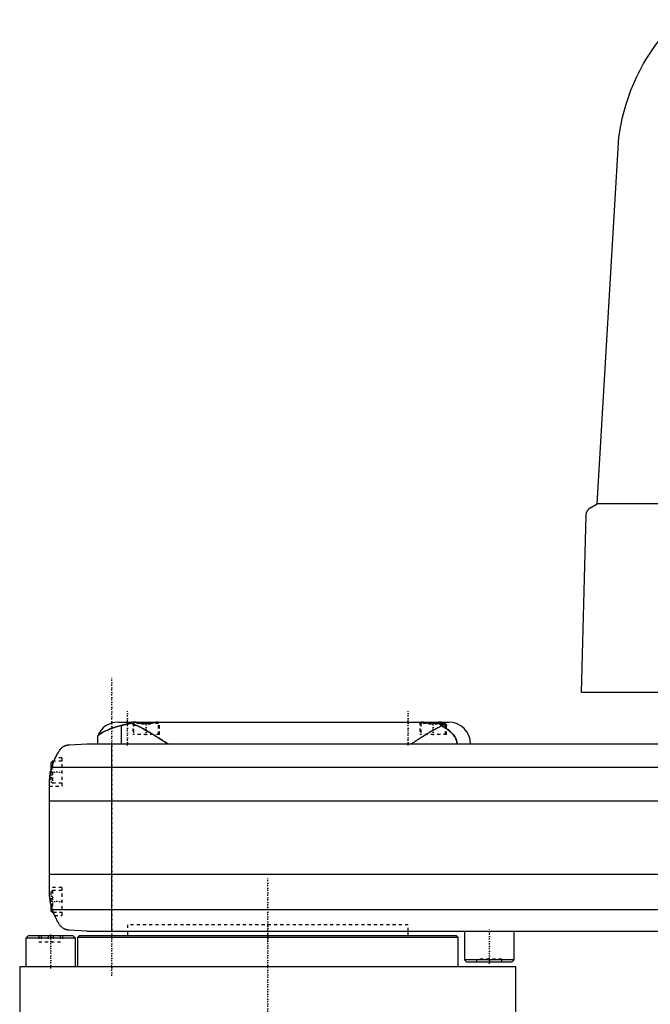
# Model space of a CAD drawing. Extents: x -174 to 502, y -319 to 558.
# Tile 3 of 9: x -80 to 123, y -24 to 292. Entities that reach past the tile are written whole.
import ezdxf

# ---------------------------------------------------------------- set-up
doc = ezdxf.new("R2010")
doc.units = 0
doc.linetypes.add('CENTER', pattern=[1.5, 0.45, -0.5, 0.05, -0.5])
doc.linetypes.add('DASHED', pattern=[2, 1, -1])
for name, color, linetype in [('AM_0', 7, 'CONTINUOUS'), ('AM_3', 7, 'DASHED'), ('AM_7', 7, 'CENTER')]:
    doc.layers.add(name, color=color, linetype=linetype)

msp = doc.modelspace()

# ---------------------------------------------------------------- linework, layer by layer
at = {"layer": 'AM_0', "color": 7, "linetype": 'CONTINUOUS'}
for p, q in [((105.5, 137.05), (112.5, 254.62)), ((103.5, 135.85), (105.5, 137.05)), ((497, 137.05), (105.5, 137.05)), ((100.5, 76.5), (102, 133.35)), ((502, 76.5), (100.5, 76.5)), ((-48, 67), (58, 67)), ((-42.6, 67), (-42.61, 66.99)), ((-35.39, 66.99), (-35.4, 67)), ((49.4, 67), (49.39, 66.99)), ((57, 66.6), (54.71, 66.6)), ((57, 66.6), (56.6, 67)), ((57, 65.89), (57, 66.6)), ((-46.98, 65.9), (-46.98, 60)), ((-54.53, 62.51), (-54.53, 60)), ((-63.58, 59.75), (-58, 60)), ((-58, 60), (248, 60)), ((-50, 0), (-50, 60)), ((-69, 54.5), (-69.5, 54)), ((-69.5, 54), (-69.5, 51.41)), ((-68.53, 54.5), (-69, 54.5)), ((-69, 54.5), (-69, 53.21)), ((259.24, 52.43), (-69.24, 52.43)), ((-70, 13.03), (-70, 46.97)), ((260, 41.62), (-70, 41.62)), ((260, 18.16), (-70, 18.16)), ((-69.5, 8.59), (-69.5, 6.5)), ((-69.5, 6.5), (-69, 6)), ((259.01, 6.81), (-69.01, 6.81)), ((-69, 6.79), (-69, 6)), ((-69, 6), (-68.72, 6)), ((-58, 0), (-63.58, 0.25)), ((-58, 0), (251.5, 0)), ((-45, 0), (-45, -1.58)), ((45, -1.58), (45, 0)), ((63, 0), (63, -9.2)), ((79, -9.2), (79, 0)), ((-76.77, -1.5), (-77.57, -2.3)), ((-77.57, -2.3), (-77.57, -11.5)), ((-61.57, -2.3), (-77.57, -2.3)), ((-62.37, -1.5), (-76.77, -1.5)), ((-61.57, -2.3), (-62.37, -1.5)), ((-61.57, -11.5), (-61.57, -2.3)), ((-60.5, -1.58), (-61, -2.08)), ((-61, -2.08), (-61, -11.5)), ((61, -2.08), (-61, -2.08)), ((60.5, -1.58), (-60.5, -1.58)), ((61, -2.08), (60.5, -1.58)), ((61, -11.5), (61, -2.08)), ((63, -9.2), (63.8, -10)), ((79, -9.2), (63, -9.2)), ((78.2, -10), (79, -9.2)), ((-79.5, -11.5), (-79.5, -28.2)), ((79.5, -11.5), (-79.5, -11.5)), ((78.2, -10), (63.8, -10)), ((79.5, -28.2), (79.5, -11.5))]:
    msp.add_line(p, q, dxfattribs=at)
for points in [[(112.5, 254.62, 0), (112.67, 255.85, 0), (113.09, 258.26, 0), (113.59, 260.63, 0), (113.87, 261.8, 0), (114.17, 262.96, 0), (114.83, 265.25, 0), (115.57, 267.5, 0), (116.39, 269.72, 0), (117.29, 271.89, 0), (118.26, 274.04, 0), (118.78, 275.1, 0), (119.31, 276.14, 0), (120.44, 278.21, 0), (121.64, 280.24, 0), (122.92, 282.23, 0), (124.27, 284.17, 0), (125.7, 286.07, 0), (126.44, 287, 0), (127.2, 287.91, 0), (128.77, 289.71, 0), (130.4, 291.45, 0), (131.25, 292.3, 0)], [(102, 133.35, 0), (102, 133.35, 0), (102, 133.36, 0), (102, 133.37, 0), (102, 133.38, 0), (102, 133.38, 0), (102, 133.39, 0), (102, 133.4, 0), (102, 133.41, 0), (102, 133.42, 0), (102, 133.43, 0), (102, 133.43, 0), (102, 133.44, 0), (102, 133.45, 0), (102.01, 133.46, 0), (102.01, 133.47, 0), (102.01, 133.47, 0), (102.01, 133.48, 0), (102.01, 133.49, 0), (102.01, 133.49, 0), (102.01, 133.5, 0), (102.01, 133.51, 0), (102.01, 133.52, 0), (102.01, 133.54, 0), (102.02, 133.59, 0), (102.02, 133.65, 0), (102.03, 133.7, 0), (102.04, 133.74, 0), (102.05, 133.79, 0), (102.05, 133.81, 0), (102.06, 133.84, 0), (102.06, 133.88, 0), (102.07, 133.92, 0), (102.08, 133.96, 0), (102.09, 134, 0), (102.1, 134.03, 0), (102.11, 134.05, 0), (102.11, 134.07, 0), (102.12, 134.11, 0), (102.13, 134.14, 0), (102.14, 134.16, 0), (102.14, 134.17, 0), (102.16, 134.21, 0), (102.17, 134.24, 0), (102.17, 134.26, 0), (102.18, 134.27, 0), (102.19, 134.31, 0), (102.2, 134.34, 0), (102.25, 134.44, 0), (102.32, 134.61, 0), (102.4, 134.76, 0), (102.48, 134.89, 0), (102.57, 135.01, 0), (102.61, 135.06, 0), (102.65, 135.12, 0), (102.74, 135.22, 0), (102.83, 135.32, 0), (102.93, 135.42, 0), (103.02, 135.51, 0), (103.12, 135.59, 0), (103.18, 135.63, 0), (103.23, 135.67, 0), (103.33, 135.75, 0), (103.44, 135.82, 0), (103.5, 135.85, 0)], [(-43.84, 66.65, 0), (-43.95, 66.63, 0), (-44.15, 66.59, 0), (-44.35, 66.54, 0), (-44.45, 66.52, 0), (-44.55, 66.5, 0), (-44.74, 66.46, 0), (-44.93, 66.41, 0), (-45.12, 66.37, 0), (-45.3, 66.32, 0), (-45.48, 66.28, 0), (-45.57, 66.26, 0), (-45.65, 66.24, 0), (-45.82, 66.19, 0), (-45.99, 66.15, 0), (-46.15, 66.11, 0), (-46.31, 66.07, 0), (-46.47, 66.03, 0), (-46.54, 66.01, 0), (-46.62, 65.99, 0), (-46.76, 65.96, 0), (-46.91, 65.92, 0), (-46.98, 65.9, 0)], [(-42.58, 66.99, 0), (-42.62, 66.99, 0), (-42.69, 66.98, 0), (-42.76, 66.97, 0), (-42.8, 66.97, 0), (-42.83, 66.96, 0), (-42.9, 66.95, 0), (-42.97, 66.94, 0), (-43.04, 66.92, 0), (-43.11, 66.91, 0), (-43.19, 66.89, 0), (-43.22, 66.88, 0), (-43.26, 66.87, 0), (-43.33, 66.85, 0), (-43.39, 66.83, 0), (-43.46, 66.8, 0), (-43.53, 66.78, 0), (-43.6, 66.75, 0), (-43.64, 66.74, 0), (-43.67, 66.72, 0), (-43.74, 66.69, 0), (-43.81, 66.66, 0), (-43.84, 66.65, 0)], [(-32, 60, 0), (-32.33, 60.21, 0), (-33, 60.64, 0), (-33.69, 61.08, 0), (-34.03, 61.3, 0), (-34.38, 61.52, 0), (-35.07, 61.96, 0), (-35.77, 62.4, 0), (-36.46, 62.83, 0), (-37.16, 63.25, 0), (-37.85, 63.67, 0), (-38.19, 63.87, 0), (-38.53, 64.07, 0), (-39.21, 64.46, 0), (-39.87, 64.83, 0), (-40.52, 65.18, 0), (-41.16, 65.51, 0), (-41.78, 65.81, 0), (-42.08, 65.95, 0), (-42.38, 66.08, 0), (-42.96, 66.33, 0), (-43.55, 66.55, 0), (-43.84, 66.65, 0)], [(-42.58, 66.99, 0), (-42.62, 66.99, 0), (-42.7, 66.99, 0), (-42.77, 66.99, 0), (-42.8, 66.99, 0), (-42.83, 66.98, 0), (-42.89, 66.98, 0), (-42.95, 66.98, 0), (-43, 66.98, 0), (-43.05, 66.98, 0), (-43.1, 66.98, 0), (-43.12, 66.98, 0), (-43.14, 66.98, 0), (-43.17, 66.98, 0), (-43.2, 66.98, 0), (-43.23, 66.99, 0), (-43.25, 66.99, 0), (-43.27, 66.99, 0), (-43.28, 66.99, 0), (-43.29, 66.99, 0), (-43.29, 66.99, 0), (-43.3, 66.99, 0), (-43.3, 67, 0)], [(-43.3, 67, 0), (-43.3, 67, 0), (-43.29, 67, 0), (-43.26, 67, 0), (-43.25, 67, 0)], [(-35.19, 67, 0), (-35.21, 67, 0), (-35.25, 67, 0), (-35.3, 67, 0), (-35.32, 67, 0), (-35.34, 67, 0), (-35.38, 66.99, 0), (-35.43, 66.99, 0), (-35.48, 66.98, 0), (-35.52, 66.98, 0), (-35.57, 66.97, 0), (-35.6, 66.97, 0), (-35.62, 66.97, 0), (-35.67, 66.96, 0), (-35.73, 66.96, 0), (-35.78, 66.95, 0), (-35.83, 66.94, 0), (-35.89, 66.93, 0), (-35.92, 66.93, 0), (-35.94, 66.92, 0), (-36, 66.92, 0), (-36.06, 66.91, 0), (-36.09, 66.9, 0), (-36.12, 66.9, 0), (-36.18, 66.89, 0), (-36.24, 66.88, 0), (-36.27, 66.87, 0), (-36.3, 66.87, 0), (-36.37, 66.86, 0), (-36.43, 66.85, 0), (-36.5, 66.84, 0), (-36.57, 66.83, 0), (-36.64, 66.82, 0), (-36.67, 66.81, 0), (-36.71, 66.81, 0), (-36.78, 66.8, 0), (-36.85, 66.78, 0), (-36.92, 66.77, 0), (-37, 66.76, 0), (-37.07, 66.75, 0), (-37.11, 66.75, 0), (-37.15, 66.74, 0), (-37.22, 66.73, 0), (-37.3, 66.72, 0), (-37.38, 66.71, 0), (-37.46, 66.7, 0), (-37.53, 66.7, 0), (-37.57, 66.69, 0), (-37.61, 66.69, 0), (-37.69, 66.68, 0), (-37.77, 66.67, 0), (-37.85, 66.66, 0), (-37.93, 66.66, 0), (-38.02, 66.65, 0), (-38.06, 66.65, 0), (-38.1, 66.64, 0), (-38.18, 66.64, 0), (-38.26, 66.63, 0), (-38.34, 66.63, 0), (-38.42, 66.62, 0), (-38.51, 66.62, 0), (-38.55, 66.62, 0), (-38.59, 66.62, 0), (-38.67, 66.62, 0), (-38.75, 66.61, 0), (-38.79, 66.61, 0), (-38.83, 66.61, 0), (-38.91, 66.61, 0), (-38.99, 66.61, 0), (-39.03, 66.61, 0), (-39.07, 66.61, 0), (-39.15, 66.61, 0), (-39.23, 66.61, 0), (-39.31, 66.62, 0), (-39.39, 66.62, 0), (-39.48, 66.62, 0), (-39.52, 66.62, 0), (-39.56, 66.62, 0), (-39.64, 66.63, 0), (-39.72, 66.63, 0), (-39.8, 66.64, 0), (-39.88, 66.64, 0), (-39.97, 66.65, 0), (-40.01, 66.65, 0), (-40.05, 66.65, 0), (-40.13, 66.66, 0), (-40.21, 66.67, 0), (-40.29, 66.68, 0), (-40.37, 66.68, 0), (-40.45, 66.69, 0), (-40.49, 66.7, 0), (-40.53, 66.7, 0), (-40.61, 66.71, 0), (-40.68, 66.72, 0), (-40.76, 66.73, 0), (-40.84, 66.74, 0), (-40.91, 66.75, 0), (-40.95, 66.76, 0), (-40.99, 66.76, 0), (-41.06, 66.77, 0), (-41.13, 66.78, 0), (-41.21, 66.79, 0), (-41.28, 66.8, 0), (-41.35, 66.81, 0), (-41.38, 66.82, 0), (-41.42, 66.82, 0), (-41.48, 66.84, 0), (-41.55, 66.85, 0), (-41.58, 66.85, 0), (-41.62, 66.86, 0), (-41.68, 66.87, 0), (-41.75, 66.88, 0), (-41.78, 66.88, 0), (-41.81, 66.89, 0), (-41.87, 66.9, 0), (-41.93, 66.91, 0), (-41.99, 66.91, 0), (-42.04, 66.92, 0), (-42.1, 66.93, 0), (-42.13, 66.93, 0), (-42.15, 66.94, 0), (-42.21, 66.95, 0), (-42.26, 66.95, 0), (-42.31, 66.96, 0), (-42.37, 66.97, 0), (-42.42, 66.97, 0), (-42.44, 66.98, 0), (-42.46, 66.98, 0), (-42.51, 66.98, 0), (-42.56, 66.99, 0), (-42.58, 66.99, 0)], [(54.39, 66.69, 0), (54.36, 66.68, 0), (54.31, 66.68, 0), (54.26, 66.67, 0), (54.23, 66.67, 0), (54.2, 66.67, 0), (54.15, 66.66, 0), (54.09, 66.66, 0), (54.03, 66.65, 0), (53.98, 66.65, 0), (53.92, 66.65, 0), (53.9, 66.64, 0), (53.87, 66.64, 0), (53.81, 66.64, 0), (53.76, 66.63, 0), (53.7, 66.63, 0), (53.64, 66.63, 0), (53.59, 66.63, 0), (53.56, 66.62, 0), (53.53, 66.62, 0), (53.48, 66.62, 0), (53.42, 66.62, 0), (53.39, 66.62, 0), (53.37, 66.62, 0), (53.31, 66.62, 0), (53.25, 66.61, 0), (53.23, 66.61, 0), (53.2, 66.61, 0), (53.14, 66.61, 0), (53.09, 66.61, 0), (53.03, 66.61, 0), (52.98, 66.61, 0), (52.93, 66.61, 0), (52.9, 66.61, 0), (52.87, 66.61, 0), (52.82, 66.61, 0), (52.76, 66.61, 0), (52.7, 66.61, 0), (52.65, 66.62, 0), (52.59, 66.62, 0), (52.57, 66.62, 0), (52.54, 66.62, 0), (52.48, 66.62, 0), (52.43, 66.62, 0), (52.37, 66.63, 0), (52.31, 66.63, 0), (52.26, 66.63, 0), (52.23, 66.64, 0), (52.2, 66.64, 0), (52.15, 66.64, 0), (52.09, 66.64, 0), (52.04, 66.65, 0), (51.98, 66.65, 0), (51.92, 66.66, 0), (51.9, 66.66, 0), (51.87, 66.66, 0), (51.81, 66.67, 0), (51.76, 66.67, 0), (51.7, 66.68, 0), (51.65, 66.68, 0), (51.6, 66.69, 0), (51.57, 66.69, 0), (51.54, 66.69, 0), (51.49, 66.7, 0), (51.43, 66.71, 0), (51.41, 66.71, 0), (51.38, 66.71, 0), (51.33, 66.72, 0), (51.28, 66.73, 0), (51.25, 66.73, 0), (51.22, 66.73, 0), (51.17, 66.74, 0), (51.12, 66.75, 0), (51.07, 66.75, 0), (51.02, 66.76, 0), (50.97, 66.77, 0), (50.94, 66.77, 0), (50.92, 66.77, 0), (50.87, 66.78, 0), (50.82, 66.79, 0), (50.77, 66.8, 0), (50.72, 66.8, 0), (50.67, 66.81, 0), (50.65, 66.81, 0), (50.62, 66.82, 0), (50.58, 66.83, 0), (50.53, 66.83, 0), (50.48, 66.84, 0), (50.44, 66.85, 0), (50.39, 66.85, 0), (50.37, 66.86, 0), (50.35, 66.86, 0), (50.31, 66.87, 0), (50.26, 66.88, 0), (50.22, 66.88, 0), (50.18, 66.89, 0), (50.14, 66.9, 0), (50.12, 66.9, 0), (50.09, 66.9, 0), (50.05, 66.91, 0), (50.01, 66.91, 0), (49.98, 66.92, 0), (49.94, 66.93, 0), (49.9, 66.93, 0), (49.88, 66.93, 0), (49.86, 66.94, 0), (49.82, 66.94, 0), (49.79, 66.95, 0), (49.77, 66.95, 0), (49.75, 66.95, 0), (49.72, 66.96, 0), (49.68, 66.96, 0), (49.66, 66.96, 0), (49.64, 66.97, 0), (49.61, 66.97, 0), (49.58, 66.97, 0), (49.54, 66.98, 0), (49.51, 66.98, 0), (49.48, 66.98, 0), (49.46, 66.99, 0), (49.44, 66.99, 0), (49.41, 66.99, 0), (49.38, 66.99, 0), (49.35, 66.99, 0), (49.32, 67, 0), (49.29, 67, 0), (49.28, 67, 0), (49.26, 67, 0), (49.23, 67, 0), (49.21, 67, 0), (49.19, 67, 0)], [(55.72, 65.78, 0), (55.69, 65.82, 0), (55.62, 65.88, 0), (55.55, 65.94, 0), (55.51, 65.98, 0), (55.48, 66.01, 0), (55.41, 66.07, 0), (55.33, 66.12, 0), (55.26, 66.18, 0), (55.19, 66.23, 0), (55.11, 66.28, 0), (55.08, 66.31, 0), (55.04, 66.33, 0), (54.96, 66.38, 0), (54.89, 66.43, 0), (54.81, 66.47, 0), (54.74, 66.52, 0), (54.66, 66.56, 0), (54.62, 66.58, 0), (54.59, 66.6, 0), (54.51, 66.63, 0), (54.43, 66.67, 0), (54.39, 66.69, 0)], [(57.3, 66, 0), (57.3, 65.99, 0), (57.3, 65.99, 0), (57.3, 65.98, 0), (57.3, 65.97, 0), (57.3, 65.97, 0), (57.29, 65.96, 0), (57.29, 65.96, 0), (57.29, 65.95, 0), (57.28, 65.94, 0), (57.28, 65.94, 0), (57.28, 65.93, 0), (57.27, 65.93, 0), (57.27, 65.93, 0), (57.26, 65.92, 0), (57.25, 65.92, 0), (57.25, 65.91, 0), (57.24, 65.91, 0), (57.23, 65.91, 0), (57.23, 65.9, 0), (57.22, 65.9, 0), (57.21, 65.9, 0), (57.21, 65.9, 0), (57.2, 65.89, 0), (57.19, 65.89, 0), (57.18, 65.89, 0), (57.17, 65.89, 0), (57.17, 65.89, 0), (57.15, 65.89, 0), (57.14, 65.89, 0), (57.13, 65.89, 0), (57.11, 65.89, 0), (57.1, 65.89, 0), (57.09, 65.89, 0), (57.08, 65.89, 0), (57.07, 65.89, 0), (57.05, 65.89, 0), (57.03, 65.89, 0), (57.02, 65.89, 0), (57, 65.89, 0), (56.99, 65.9, 0), (56.98, 65.9, 0), (56.96, 65.9, 0), (56.94, 65.9, 0), (56.92, 65.91, 0), (56.9, 65.91, 0), (56.88, 65.92, 0), (56.87, 65.92, 0), (56.85, 65.92, 0), (56.83, 65.93, 0), (56.81, 65.93, 0), (56.79, 65.94, 0), (56.76, 65.94, 0), (56.74, 65.95, 0), (56.72, 65.95, 0), (56.71, 65.96, 0), (56.69, 65.96, 0), (56.66, 65.97, 0), (56.63, 65.98, 0), (56.61, 65.99, 0), (56.58, 65.99, 0), (56.57, 66, 0), (56.55, 66, 0), (56.52, 66.01, 0), (56.5, 66.02, 0), (56.48, 66.02, 0), (56.47, 66.03, 0), (56.44, 66.04, 0), (56.41, 66.05, 0), (56.39, 66.05, 0), (56.38, 66.06, 0), (56.35, 66.07, 0), (56.32, 66.08, 0), (56.28, 66.09, 0), (56.25, 66.1, 0), (56.22, 66.11, 0), (56.2, 66.11, 0), (56.19, 66.12, 0), (56.15, 66.13, 0), (56.12, 66.14, 0), (56, 66.18, 0), (55.78, 66.26, 0), (55.55, 66.34, 0), (55.31, 66.42, 0), (55.19, 66.46, 0), (55.06, 66.5, 0), (54.8, 66.57, 0), (54.53, 66.65, 0), (54.39, 66.69, 0)], [(57, 66.38, 0), (57.02, 66.36, 0), (57.05, 66.34, 0), (57.08, 66.32, 0), (57.09, 66.3, 0), (57.1, 66.29, 0), (57.13, 66.27, 0), (57.15, 66.25, 0), (57.18, 66.22, 0), (57.2, 66.2, 0), (57.22, 66.18, 0), (57.22, 66.17, 0), (57.23, 66.16, 0), (57.25, 66.14, 0), (57.26, 66.11, 0), (57.27, 66.1, 0), (57.28, 66.08, 0), (57.29, 66.06, 0), (57.29, 66.05, 0), (57.29, 66.04, 0), (57.3, 66.02, 0), (57.3, 66.01, 0), (57.3, 66, 0)], [(-46.98, 65.9, 0), (-47.38, 65.81, 0), (-48.17, 65.6, 0), (-48.91, 65.38, 0), (-49.26, 65.27, 0), (-49.6, 65.16, 0), (-50.25, 64.93, 0), (-50.85, 64.69, 0), (-51.42, 64.46, 0), (-51.93, 64.22, 0), (-52.4, 63.98, 0), (-52.62, 63.86, 0), (-52.82, 63.75, 0), (-53.2, 63.52, 0), (-53.53, 63.31, 0), (-53.81, 63.11, 0), (-54.05, 62.93, 0), (-54.24, 62.77, 0), (-54.32, 62.71, 0), (-54.38, 62.65, 0), (-54.48, 62.56, 0), (-54.53, 62.52, 0), (-54.53, 62.51, 0)], [(55.72, 65.78, 0), (55.48, 65.66, 0), (54.98, 65.41, 0), (54.46, 65.15, 0), (54.2, 65.01, 0), (53.94, 64.87, 0), (53.41, 64.57, 0), (52.88, 64.27, 0), (52.33, 63.95, 0), (51.78, 63.63, 0), (51.23, 63.3, 0), (50.95, 63.13, 0), (50.68, 62.96, 0), (50.12, 62.61, 0), (49.56, 62.27, 0), (49, 61.92, 0), (48.45, 61.56, 0), (47.89, 61.21, 0), (47.62, 61.04, 0), (47.34, 60.86, 0), (46.8, 60.51, 0), (46.27, 60.17, 0), (46, 60, 0)], [(60.65, 60, 0), (60.65, 60.04, 0), (60.65, 60.11, 0), (60.65, 60.19, 0), (60.64, 60.22, 0), (60.64, 60.26, 0), (60.64, 60.34, 0), (60.63, 60.41, 0), (60.62, 60.48, 0), (60.61, 60.55, 0), (60.59, 60.63, 0), (60.59, 60.66, 0), (60.58, 60.7, 0), (60.57, 60.77, 0), (60.55, 60.84, 0), (60.53, 60.9, 0), (60.52, 60.97, 0), (60.5, 61.04, 0), (60.49, 61.07, 0), (60.48, 61.1, 0), (60.45, 61.17, 0), (60.43, 61.23, 0), (60.42, 61.26, 0), (60.41, 61.29, 0), (60.39, 61.35, 0), (60.36, 61.42, 0), (60.35, 61.45, 0), (60.34, 61.48, 0), (60.31, 61.54, 0), (60.29, 61.6, 0), (60.26, 61.65, 0), (60.23, 61.71, 0), (60.2, 61.77, 0), (60.19, 61.8, 0), (60.17, 61.83, 0), (60.14, 61.88, 0), (60.11, 61.94, 0), (60.01, 62.13, 0), (59.81, 62.44, 0), (59.59, 62.74, 0), (59.35, 63.05, 0), (59.21, 63.21, 0), (59.07, 63.36, 0), (58.77, 63.68, 0), (58.43, 63.99, 0), (58.07, 64.3, 0), (57.69, 64.6, 0), (57.28, 64.89, 0), (57.07, 65.03, 0), (56.86, 65.16, 0), (56.41, 65.42, 0), (55.96, 65.67, 0), (55.72, 65.78, 0)], [(-69.24, 52.43, 0), (-69.18, 52.62, 0), (-69.06, 53.02, 0), (-68.94, 53.4, 0), (-68.87, 53.6, 0), (-68.8, 53.78, 0), (-68.66, 54.16, 0), (-68.52, 54.53, 0), (-68.37, 54.89, 0), (-68.21, 55.24, 0), (-68.05, 55.58, 0), (-67.97, 55.75, 0), (-67.89, 55.91, 0), (-67.72, 56.24, 0), (-67.56, 56.55, 0), (-67.39, 56.85, 0), (-67.22, 57.14, 0), (-67.05, 57.42, 0), (-66.97, 57.56, 0), (-66.88, 57.69, 0), (-66.72, 57.95, 0), (-66.55, 58.19, 0), (-66.48, 58.31, 0)], [(-66.48, 58.31, 0), (-66.4, 58.39, 0), (-66.26, 58.55, 0), (-66.11, 58.69, 0), (-66.03, 58.76, 0), (-65.95, 58.83, 0), (-65.8, 58.95, 0), (-65.65, 59.06, 0), (-65.49, 59.16, 0), (-65.34, 59.25, 0), (-65.19, 59.33, 0), (-65.11, 59.37, 0), (-65.03, 59.4, 0), (-64.88, 59.46, 0), (-64.74, 59.52, 0), (-64.58, 59.57, 0), (-64.49, 59.6, 0), (-64.46, 59.61, 0), (-64.43, 59.61, 0), (-64.42, 59.62, 0), (-64.41, 59.62, 0), (-64.38, 59.63, 0), (-64.35, 59.64, 0), (-64.32, 59.64, 0), (-64.29, 59.65, 0), (-64.26, 59.66, 0), (-64.25, 59.66, 0), (-64.24, 59.66, 0), (-64.21, 59.67, 0), (-64.18, 59.67, 0), (-64.16, 59.68, 0), (-64.15, 59.68, 0), (-64.12, 59.69, 0), (-64.08, 59.69, 0), (-64.07, 59.69, 0), (-64.05, 59.7, 0), (-64.02, 59.7, 0), (-63.99, 59.71, 0), (-63.96, 59.71, 0), (-63.93, 59.71, 0), (-63.9, 59.72, 0), (-63.88, 59.72, 0), (-63.86, 59.72, 0), (-63.83, 59.73, 0), (-63.8, 59.73, 0), (-63.76, 59.73, 0), (-63.73, 59.74, 0), (-63.7, 59.74, 0), (-63.68, 59.74, 0), (-63.66, 59.74, 0), (-63.63, 59.74, 0), (-63.6, 59.75, 0), (-63.58, 59.75, 0)], [(-68.53, 54.5, 0), (-68.51, 54.55, 0), (-68.47, 54.65, 0), (-68.43, 54.75, 0), (-68.41, 54.79, 0), (-68.39, 54.84, 0), (-68.35, 54.92, 0), (-68.31, 55, 0), (-68.28, 55.08, 0), (-68.25, 55.15, 0), (-68.22, 55.21, 0), (-68.21, 55.24, 0), (-68.2, 55.27, 0), (-68.17, 55.32, 0), (-68.15, 55.37, 0), (-68.13, 55.4, 0), (-68.12, 55.44, 0), (-68.11, 55.46, 0), (-68.1, 55.47, 0), (-68.1, 55.48, 0), (-68.09, 55.49, 0), (-68.09, 55.5, 0), (-68.09, 55.5, 0)], [(-70, 46.97, 0), (-70, 47.12, 0), (-69.99, 47.42, 0), (-69.99, 47.73, 0), (-69.98, 47.88, 0), (-69.97, 48.03, 0), (-69.95, 48.33, 0), (-69.93, 48.63, 0), (-69.9, 48.92, 0), (-69.87, 49.22, 0), (-69.84, 49.52, 0), (-69.82, 49.68, 0), (-69.79, 49.83, 0), (-69.75, 50.13, 0), (-69.7, 50.44, 0), (-69.64, 50.74, 0), (-69.58, 51.05, 0), (-69.51, 51.35, 0), (-69.48, 51.51, 0), (-69.44, 51.66, 0), (-69.37, 51.97, 0), (-69.28, 52.27, 0), (-69.24, 52.43, 0)], [(-70, 46.97, 0), (-70, 47.04, 0), (-70, 47.19, 0), (-70, 47.37, 0), (-69.99, 47.46, 0), (-69.99, 47.55, 0), (-69.98, 47.75, 0), (-69.98, 47.96, 0), (-69.96, 48.18, 0), (-69.95, 48.43, 0), (-69.93, 48.68, 0), (-69.91, 48.81, 0), (-69.9, 48.95, 0), (-69.87, 49.23, 0), (-69.84, 49.51, 0), (-69.8, 49.81, 0), (-69.75, 50.1, 0), (-69.7, 50.4, 0), (-69.68, 50.54, 0), (-69.65, 50.69, 0), (-69.59, 50.98, 0), (-69.53, 51.27, 0), (-69.5, 51.41, 0)], [(-69.01, 6.81, 0), (-69.06, 6.99, 0), (-69.17, 7.33, 0), (-69.27, 7.68, 0), (-69.32, 7.85, 0), (-69.36, 8.03, 0), (-69.45, 8.37, 0), (-69.53, 8.72, 0), (-69.6, 9.07, 0), (-69.67, 9.42, 0), (-69.73, 9.77, 0), (-69.76, 9.94, 0), (-69.79, 10.12, 0), (-69.83, 10.46, 0), (-69.88, 10.81, 0), (-69.91, 11.15, 0), (-69.94, 11.5, 0), (-69.96, 11.84, 0), (-69.97, 12.01, 0), (-69.98, 12.18, 0), (-69.99, 12.52, 0), (-70, 12.86, 0), (-70, 13.03, 0)], [(-69.5, 8.59, 0), (-69.53, 8.72, 0), (-69.59, 8.99, 0), (-69.64, 9.26, 0), (-69.67, 9.4, 0), (-69.69, 9.53, 0), (-69.74, 9.8, 0), (-69.78, 10.07, 0), (-69.82, 10.34, 0), (-69.85, 10.62, 0), (-69.88, 10.89, 0), (-69.9, 11.02, 0), (-69.91, 11.15, 0), (-69.93, 11.42, 0), (-69.95, 11.67, 0), (-69.97, 11.91, 0), (-69.98, 12.14, 0), (-69.99, 12.36, 0), (-69.99, 12.47, 0), (-69.99, 12.57, 0), (-70, 12.76, 0), (-70, 12.94, 0), (-70, 13.03, 0)], [(-69.5, 8.59, 0), (-69.53, 8.72, 0), (-69.59, 8.99, 0), (-69.64, 9.26, 0), (-69.67, 9.4, 0), (-69.69, 9.53, 0), (-69.74, 9.8, 0), (-69.78, 10.07, 0), (-69.82, 10.34, 0), (-69.85, 10.62, 0), (-69.88, 10.89, 0), (-69.9, 11.02, 0), (-69.91, 11.15, 0), (-69.93, 11.42, 0), (-69.95, 11.67, 0), (-69.97, 11.91, 0), (-69.98, 12.14, 0), (-69.99, 12.36, 0), (-69.99, 12.47, 0), (-69.99, 12.57, 0), (-70, 12.76, 0), (-70, 12.94, 0), (-70, 13.03, 0)], [(-66.48, 1.69, 0), (-66.55, 1.8, 0), (-66.7, 2.02, 0), (-66.85, 2.25, 0), (-66.92, 2.37, 0), (-67, 2.49, 0), (-67.15, 2.74, 0), (-67.3, 3, 0), (-67.46, 3.27, 0), (-67.61, 3.55, 0), (-67.76, 3.83, 0), (-67.83, 3.98, 0), (-67.91, 4.12, 0), (-68.05, 4.42, 0), (-68.19, 4.72, 0), (-68.33, 5.03, 0), (-68.46, 5.34, 0), (-68.59, 5.66, 0), (-68.66, 5.83, 0), (-68.72, 5.99, 0), (-68.84, 6.32, 0), (-68.95, 6.65, 0), (-69.01, 6.81, 0)], [(-68.32, 5, 0), (-68.32, 5, 0), (-68.32, 5.01, 0), (-68.32, 5.02, 0), (-68.33, 5.03, 0), (-68.33, 5.04, 0), (-68.34, 5.06, 0), (-68.36, 5.09, 0), (-68.37, 5.13, 0), (-68.39, 5.18, 0), (-68.42, 5.23, 0), (-68.43, 5.26, 0), (-68.44, 5.29, 0), (-68.47, 5.35, 0), (-68.49, 5.42, 0), (-68.53, 5.49, 0), (-68.56, 5.58, 0), (-68.59, 5.66, 0), (-68.61, 5.71, 0), (-68.63, 5.75, 0), (-68.66, 5.85, 0), (-68.7, 5.95, 0), (-68.72, 6, 0)], [(-63.58, 0.25, 0), (-63.6, 0.25, 0), (-63.63, 0.26, 0), (-63.66, 0.26, 0), (-63.67, 0.26, 0), (-63.69, 0.26, 0), (-63.72, 0.26, 0), (-63.75, 0.27, 0), (-63.77, 0.27, 0), (-63.8, 0.27, 0), (-63.83, 0.27, 0), (-63.85, 0.28, 0), (-63.86, 0.28, 0), (-63.89, 0.28, 0), (-63.92, 0.28, 0), (-63.95, 0.29, 0), (-63.98, 0.29, 0), (-64.01, 0.3, 0), (-64.02, 0.3, 0), (-64.04, 0.3, 0), (-64.06, 0.31, 0), (-64.09, 0.31, 0), (-64.11, 0.31, 0), (-64.12, 0.32, 0), (-64.15, 0.32, 0), (-64.17, 0.33, 0), (-64.19, 0.33, 0), (-64.2, 0.33, 0), (-64.23, 0.34, 0), (-64.26, 0.34, 0), (-64.28, 0.35, 0), (-64.31, 0.35, 0), (-64.34, 0.36, 0), (-64.35, 0.36, 0), (-64.36, 0.37, 0), (-64.39, 0.37, 0), (-64.41, 0.38, 0), (-64.5, 0.4, 0), (-64.65, 0.45, 0), (-64.81, 0.51, 0), (-64.96, 0.57, 0), (-65.04, 0.6, 0), (-65.12, 0.64, 0), (-65.27, 0.72, 0), (-65.43, 0.81, 0), (-65.6, 0.91, 0), (-65.76, 1.02, 0), (-65.92, 1.15, 0), (-66, 1.21, 0), (-66.08, 1.29, 0), (-66.24, 1.44, 0), (-66.4, 1.6, 0), (-66.48, 1.69, 0)]]:
    msp.add_polyline3d(points, dxfattribs=at)
for centre, start, end in [((-48, 60), 90, 158.9655), ((58, 60), 0, 90)]:
    msp.add_arc(centre, 7, start, end, dxfattribs=at)
at = {"layer": 'AM_3', "color": 6, "linetype": 'DASHED'}
for p, q in [((-43.3, 67), (-43.3, 63)), ((-42.61, 66.99), (-43, 66.6)), ((-43, 66.6), (-43, 63)), ((-35, 66.6), (-43, 66.6)), ((-40.5, 67), (-40.5, 66.5)), ((-40.5, 66.5), (-37.5, 66.5)), ((-39, 67), (-39, 66.5)), ((-37.5, 67), (-37.5, 66.5)), ((-35, 66.6), (-35.39, 66.99)), ((-35, 63), (-35, 66.6)), ((-34.7, 63), (-34.7, 67)), ((48.7, 67), (48.7, 63)), ((49.39, 66.99), (49, 66.6)), ((49, 66.6), (49, 63)), ((54.71, 66.6), (49, 66.6)), ((51.5, 67), (51.5, 66.5)), ((51.5, 66.5), (54.5, 66.5)), ((53, 67), (53, 66.5)), ((54.5, 67), (54.5, 66.5)), ((57, 63), (57, 65.89)), ((57.3, 63), (57.3, 66)), ((-34.7, 63), (-43.3, 63)), ((57.3, 63), (48.7, 63)), ((-66, 54.5), (-68.53, 54.5)), ((-66, 55.5), (-68.09, 55.5)), ((-66, 55.5), (-66, 46.5)), ((-69.5, 52.73), (-69, 52.73)), ((-69.5, 51.87), (-69, 51.87)), ((-69.5, 51.41), (-69.5, 48)), ((-69, 53.21), (-69, 47.5)), ((-69.5, 50.13), (-69, 50.13)), ((-69.5, 49.27), (-69, 49.27)), ((-69.5, 48), (-69, 47.5)), ((-69, 47.5), (-66, 47.5)), ((-70, 46.5), (-66, 46.5)), ((-66, 14), (-70, 14)), ((-69, 13), (-69.5, 12.5)), ((-66, 13), (-69, 13)), ((-69, 13), (-69, 6.79)), ((-66, 14), (-66, 5)), ((-69.5, 12.5), (-69.5, 8.59)), ((-69.5, 11.23), (-69, 11.23)), ((-69.5, 10.37), (-69, 10.37)), ((-69.5, 8.63), (-69, 8.63)), ((-69.5, 7.77), (-69, 7.77)), ((-68.72, 6), (-66, 6)), ((-68.32, 5), (-66, 5)), ((45, 2), (-45, 2)), ((-45, 2), (-45, 0)), ((45, 2), (-45, 2)), ((45, 0), (45, 2)), ((-73.41, -1.5), (-73.41, -3.5)), ((-72.6, -1.5), (-72.6, -3.5)), ((-70.38, -1.5), (-70.38, -3.5)), ((-68.77, -1.5), (-68.77, -3.5)), ((-66.55, -1.5), (-66.55, -3.5)), ((-65.74, -1.5), (-65.74, -3.5)), ((-61.57, -2.3), (-61.74, -2.3)), ((-73.41, -3.5), (-65.74, -3.5)), ((67, -10), (67, -9)), ((75, -9), (67, -9)), ((71, -10), (71, -9)), ((75, -10), (75, -9))]:
    msp.add_line(p, q, dxfattribs=at)
for points in [[(-46.98, 65.9, 0), (-46.91, 65.92, 0), (-46.76, 65.96, 0), (-46.61, 65.99, 0), (-46.54, 66.01, 0), (-46.46, 66.03, 0), (-46.31, 66.07, 0), (-46.15, 66.11, 0), (-45.98, 66.15, 0), (-45.81, 66.2, 0), (-45.64, 66.24, 0), (-45.56, 66.26, 0), (-45.47, 66.28, 0), (-45.29, 66.33, 0), (-45.11, 66.37, 0), (-44.92, 66.41, 0), (-44.73, 66.46, 0), (-44.54, 66.5, 0), (-44.44, 66.52, 0), (-44.35, 66.54, 0), (-44.15, 66.59, 0), (-43.94, 66.63, 0), (-43.84, 66.65, 0)], [(-43.84, 66.65, 0), (-43.81, 66.66, 0), (-43.74, 66.69, 0), (-43.67, 66.72, 0), (-43.64, 66.74, 0), (-43.6, 66.75, 0), (-43.53, 66.78, 0), (-43.46, 66.8, 0), (-43.39, 66.83, 0), (-43.32, 66.85, 0), (-43.26, 66.87, 0), (-43.22, 66.88, 0), (-43.18, 66.89, 0), (-43.11, 66.91, 0), (-43.04, 66.92, 0), (-42.97, 66.94, 0), (-42.9, 66.95, 0), (-42.83, 66.96, 0), (-42.8, 66.97, 0), (-42.76, 66.97, 0), (-42.69, 66.98, 0), (-42.62, 66.99, 0), (-42.58, 66.99, 0)], [(-43.84, 66.65, 0), (-43.55, 66.55, 0), (-42.96, 66.33, 0), (-42.38, 66.08, 0), (-42.08, 65.95, 0), (-41.78, 65.81, 0), (-41.16, 65.51, 0), (-40.52, 65.18, 0), (-39.87, 64.83, 0), (-39.21, 64.46, 0), (-38.53, 64.07, 0), (-38.19, 63.87, 0), (-37.85, 63.67, 0), (-37.16, 63.25, 0), (-36.46, 62.83, 0), (-35.77, 62.4, 0), (-35.07, 61.96, 0), (-34.38, 61.52, 0), (-34.03, 61.3, 0), (-33.69, 61.08, 0), (-33, 60.64, 0), (-32.33, 60.21, 0), (-32, 60, 0)], [(-43.25, 67, 0), (-43.26, 67, 0), (-43.29, 67, 0), (-43.3, 67, 0), (-43.3, 67, 0)], [(-43.3, 67, 0), (-43.3, 66.99, 0), (-43.29, 66.99, 0), (-43.29, 66.99, 0), (-43.28, 66.99, 0), (-43.27, 66.99, 0), (-43.25, 66.99, 0), (-43.23, 66.99, 0), (-43.2, 66.98, 0), (-43.17, 66.98, 0), (-43.14, 66.98, 0), (-43.12, 66.98, 0), (-43.1, 66.98, 0), (-43.05, 66.98, 0), (-43, 66.98, 0), (-42.95, 66.98, 0), (-42.89, 66.98, 0), (-42.83, 66.98, 0), (-42.8, 66.99, 0), (-42.77, 66.99, 0), (-42.7, 66.99, 0), (-42.62, 66.99, 0), (-42.58, 66.99, 0)], [(-42.58, 66.99, 0), (-42.56, 66.99, 0), (-42.51, 66.98, 0), (-42.46, 66.98, 0), (-42.44, 66.98, 0), (-42.42, 66.97, 0), (-42.37, 66.97, 0), (-42.31, 66.96, 0), (-42.26, 66.95, 0), (-42.21, 66.95, 0), (-42.15, 66.94, 0), (-42.13, 66.93, 0), (-42.1, 66.93, 0), (-42.04, 66.92, 0), (-41.99, 66.91, 0), (-41.93, 66.91, 0), (-41.87, 66.9, 0), (-41.81, 66.89, 0), (-41.78, 66.88, 0), (-41.75, 66.88, 0), (-41.68, 66.87, 0), (-41.62, 66.86, 0), (-41.58, 66.85, 0), (-41.55, 66.85, 0), (-41.48, 66.84, 0), (-41.42, 66.82, 0), (-41.38, 66.82, 0), (-41.35, 66.81, 0), (-41.28, 66.8, 0), (-41.21, 66.79, 0), (-41.13, 66.78, 0), (-41.06, 66.77, 0), (-40.99, 66.76, 0), (-40.95, 66.76, 0), (-40.91, 66.75, 0), (-40.84, 66.74, 0), (-40.76, 66.73, 0), (-40.68, 66.72, 0), (-40.61, 66.71, 0), (-40.53, 66.7, 0), (-40.49, 66.7, 0), (-40.45, 66.69, 0), (-40.37, 66.68, 0), (-40.29, 66.68, 0), (-40.21, 66.67, 0), (-40.13, 66.66, 0), (-40.05, 66.65, 0), (-40.01, 66.65, 0), (-39.97, 66.65, 0), (-39.89, 66.64, 0), (-39.8, 66.64, 0), (-39.72, 66.63, 0), (-39.64, 66.63, 0), (-39.56, 66.62, 0), (-39.52, 66.62, 0), (-39.48, 66.62, 0), (-39.4, 66.62, 0), (-39.31, 66.62, 0), (-39.23, 66.61, 0), (-39.15, 66.61, 0), (-39.07, 66.61, 0), (-39.03, 66.61, 0), (-38.99, 66.61, 0), (-38.91, 66.61, 0), (-38.83, 66.61, 0), (-38.79, 66.61, 0), (-38.75, 66.61, 0), (-38.67, 66.62, 0), (-38.59, 66.62, 0), (-38.55, 66.62, 0), (-38.51, 66.62, 0), (-38.42, 66.62, 0), (-38.34, 66.63, 0), (-38.26, 66.63, 0), (-38.18, 66.64, 0), (-38.1, 66.64, 0), (-38.06, 66.65, 0), (-38.02, 66.65, 0), (-37.93, 66.66, 0), (-37.85, 66.66, 0), (-37.77, 66.67, 0), (-37.69, 66.68, 0), (-37.61, 66.69, 0), (-37.57, 66.69, 0), (-37.53, 66.7, 0), (-37.45, 66.7, 0), (-37.38, 66.71, 0), (-37.3, 66.72, 0), (-37.22, 66.73, 0), (-37.15, 66.74, 0), (-37.11, 66.75, 0), (-37.07, 66.75, 0), (-37, 66.76, 0), (-36.92, 66.77, 0), (-36.85, 66.78, 0), (-36.78, 66.8, 0), (-36.71, 66.81, 0), (-36.67, 66.81, 0), (-36.64, 66.82, 0), (-36.57, 66.83, 0), (-36.5, 66.84, 0), (-36.43, 66.85, 0), (-36.37, 66.86, 0), (-36.3, 66.87, 0), (-36.27, 66.87, 0), (-36.24, 66.88, 0), (-36.18, 66.89, 0), (-36.12, 66.9, 0), (-36.09, 66.9, 0), (-36.06, 66.91, 0), (-36, 66.92, 0), (-35.95, 66.92, 0), (-35.92, 66.93, 0), (-35.89, 66.93, 0), (-35.83, 66.94, 0), (-35.78, 66.95, 0), (-35.73, 66.96, 0), (-35.67, 66.96, 0), (-35.62, 66.97, 0), (-35.6, 66.97, 0), (-35.57, 66.97, 0), (-35.52, 66.98, 0), (-35.48, 66.98, 0), (-35.43, 66.99, 0), (-35.38, 66.99, 0), (-35.34, 67, 0), (-35.32, 67, 0), (-35.3, 67, 0), (-35.25, 67, 0), (-35.21, 67, 0), (-35.19, 67, 0)], [(49.19, 67, 0), (49.22, 67, 0), (49.29, 67, 0), (49.36, 66.99, 0), (49.39, 66.99, 0)], [(49.39, 66.99, 0), (49.43, 66.99, 0), (49.52, 66.98, 0), (49.61, 66.97, 0), (49.66, 66.96, 0), (49.71, 66.96, 0), (49.81, 66.94, 0), (49.91, 66.93, 0), (50.01, 66.91, 0), (50.12, 66.9, 0), (50.24, 66.88, 0), (50.3, 66.87, 0), (50.36, 66.86, 0), (50.48, 66.84, 0), (50.6, 66.82, 0), (50.73, 66.8, 0), (50.87, 66.78, 0), (51, 66.76, 0), (51.07, 66.75, 0), (51.14, 66.74, 0), (51.28, 66.73, 0), (51.43, 66.71, 0), (51.5, 66.7, 0)], [(51.5, 66.7, 0), (51.58, 66.69, 0), (51.74, 66.67, 0), (51.9, 66.66, 0), (51.98, 66.65, 0), (52.06, 66.65, 0), (52.22, 66.64, 0), (52.38, 66.63, 0), (52.54, 66.62, 0), (52.7, 66.61, 0), (52.87, 66.61, 0), (52.94, 66.61, 0), (53.02, 66.61, 0), (53.18, 66.61, 0), (53.34, 66.62, 0), (53.51, 66.62, 0), (53.67, 66.63, 0), (53.83, 66.64, 0), (53.91, 66.64, 0), (53.99, 66.65, 0), (54.15, 66.66, 0), (54.31, 66.68, 0), (54.39, 66.69, 0)], [(54.66, 67, 0), (54.75, 67, 0), (54.92, 66.99, 0), (55.09, 66.98, 0), (55.18, 66.98, 0), (55.26, 66.97, 0), (55.42, 66.95, 0), (55.58, 66.92, 0), (55.73, 66.9, 0), (55.88, 66.86, 0), (56.02, 66.83, 0), (56.08, 66.81, 0), (56.15, 66.79, 0), (56.28, 66.75, 0), (56.4, 66.7, 0), (56.51, 66.65, 0), (56.61, 66.61, 0), (56.71, 66.56, 0), (56.76, 66.53, 0), (56.8, 66.51, 0), (56.89, 66.45, 0), (56.97, 66.4, 0), (57, 66.38, 0)], [(57.3, 66, 0), (57.3, 66, 0), (57.3, 66.01, 0), (57.3, 66.02, 0), (57.3, 66.02, 0), (57.3, 66.03, 0), (57.29, 66.04, 0), (57.29, 66.05, 0), (57.28, 66.08, 0), (57.24, 66.14, 0), (57.22, 66.18, 0), (57.19, 66.21, 0), (57.12, 66.28, 0), (57.03, 66.36, 0), (56.92, 66.43, 0), (56.8, 66.51, 0), (56.66, 66.58, 0), (56.59, 66.62, 0), (56.51, 66.65, 0), (56.34, 66.72, 0), (56.16, 66.78, 0), (55.96, 66.84, 0), (55.84, 66.87, 0), (55.8, 66.88, 0), (55.77, 66.89, 0), (55.75, 66.89, 0), (55.73, 66.9, 0), (55.7, 66.9, 0), (55.66, 66.91, 0), (55.62, 66.92, 0), (55.58, 66.92, 0), (55.55, 66.93, 0), (55.53, 66.93, 0), (55.51, 66.94, 0), (55.47, 66.94, 0), (55.43, 66.95, 0), (55.41, 66.95, 0), (55.39, 66.95, 0), (55.35, 66.96, 0), (55.31, 66.96, 0), (55.29, 66.97, 0), (55.27, 66.97, 0), (55.23, 66.97, 0), (55.19, 66.98, 0), (55.15, 66.98, 0), (55.11, 66.98, 0), (55.07, 66.99, 0), (55.04, 66.99, 0), (55.02, 66.99, 0), (54.98, 66.99, 0), (54.94, 66.99, 0), (54.9, 67, 0), (54.85, 67, 0), (54.81, 67, 0), (54.79, 67, 0), (54.77, 67, 0), (54.72, 67, 0), (54.68, 67, 0), (54.66, 67, 0)], [(-54.53, 62.51, 0), (-54.53, 62.52, 0), (-54.48, 62.56, 0), (-54.38, 62.65, 0), (-54.32, 62.71, 0), (-54.24, 62.77, 0), (-54.05, 62.93, 0), (-53.81, 63.11, 0), (-53.53, 63.31, 0), (-53.2, 63.52, 0), (-52.82, 63.75, 0), (-52.61, 63.87, 0), (-52.4, 63.98, 0), (-51.93, 64.22, 0), (-51.41, 64.46, 0), (-50.85, 64.7, 0), (-50.25, 64.93, 0), (-49.6, 65.16, 0), (-49.25, 65.27, 0), (-48.9, 65.38, 0), (-48.16, 65.6, 0), (-47.38, 65.81, 0), (-46.98, 65.9, 0)], [(55.72, 65.78, 0), (55.99, 65.65, 0), (56.5, 65.37, 0), (56.99, 65.08, 0), (57.22, 64.93, 0), (57.44, 64.78, 0), (57.86, 64.46, 0), (58.25, 64.15, 0), (58.61, 63.83, 0), (58.93, 63.51, 0), (59.22, 63.2, 0), (59.36, 63.04, 0), (59.48, 62.89, 0), (59.72, 62.57, 0), (59.93, 62.25, 0), (60.12, 61.93, 0), (60.22, 61.74, 0), (60.25, 61.68, 0), (60.27, 61.63, 0), (60.28, 61.6, 0), (60.3, 61.57, 0), (60.32, 61.52, 0), (60.34, 61.46, 0), (60.37, 61.41, 0), (60.39, 61.35, 0), (60.41, 61.3, 0), (60.42, 61.27, 0), (60.43, 61.24, 0), (60.45, 61.19, 0), (60.47, 61.13, 0), (60.48, 61.1, 0), (60.48, 61.07, 0), (60.5, 61.02, 0), (60.52, 60.96, 0), (60.53, 60.93, 0), (60.53, 60.9, 0), (60.55, 60.84, 0), (60.56, 60.79, 0), (60.58, 60.73, 0), (60.59, 60.67, 0), (60.6, 60.6, 0), (60.6, 60.57, 0), (60.61, 60.54, 0), (60.62, 60.48, 0), (60.63, 60.42, 0), (60.63, 60.35, 0), (60.64, 60.29, 0), (60.64, 60.23, 0), (60.65, 60.19, 0), (60.65, 60.16, 0), (60.65, 60.1, 0), (60.65, 60.03, 0), (60.65, 60, 0)], [(-69.5, 51.41, 0), (-69.48, 51.51, 0), (-69.43, 51.71, 0), (-69.38, 51.91, 0), (-69.35, 52.01, 0), (-69.33, 52.1, 0), (-69.28, 52.3, 0), (-69.22, 52.49, 0), (-69.17, 52.68, 0), (-69.11, 52.87, 0), (-69.05, 53.05, 0), (-69.02, 53.14, 0), (-68.99, 53.23, 0), (-68.94, 53.4, 0), (-68.88, 53.57, 0), (-68.82, 53.73, 0), (-68.77, 53.89, 0), (-68.71, 54.03, 0), (-68.68, 54.11, 0), (-68.66, 54.17, 0), (-68.6, 54.31, 0), (-68.55, 54.44, 0), (-68.53, 54.5, 0)], [(-69.15, 52.73, 0), (-69.13, 52.79, 0), (-69.1, 52.91, 0), (-69.06, 53.02, 0), (-69.04, 53.08, 0), (-69.03, 53.13, 0), (-68.99, 53.24, 0), (-68.95, 53.35, 0), (-68.92, 53.46, 0), (-68.88, 53.56, 0), (-68.85, 53.66, 0), (-68.83, 53.71, 0), (-68.81, 53.76, 0), (-68.78, 53.86, 0), (-68.74, 53.95, 0), (-68.71, 54.04, 0), (-68.67, 54.13, 0), (-68.64, 54.22, 0), (-68.62, 54.26, 0), (-68.61, 54.3, 0), (-68.58, 54.38, 0), (-68.54, 54.46, 0), (-68.53, 54.5, 0)], [(-69.5, 51.41, 0), (-69.49, 51.45, 0), (-69.47, 51.52, 0), (-69.46, 51.6, 0), (-69.45, 51.64, 0), (-69.44, 51.67, 0), (-69.42, 51.75, 0), (-69.4, 51.82, 0), (-69.38, 51.9, 0), (-69.36, 51.97, 0), (-69.35, 52.04, 0), (-69.34, 52.08, 0), (-69.33, 52.12, 0), (-69.31, 52.19, 0), (-69.29, 52.26, 0), (-69.27, 52.34, 0), (-69.25, 52.41, 0), (-69.22, 52.48, 0), (-69.21, 52.52, 0), (-69.2, 52.55, 0), (-69.18, 52.63, 0), (-69.16, 52.7, 0), (-69.15, 52.73, 0)], [(-68.72, 6, 0), (-68.74, 6.05, 0), (-68.78, 6.16, 0), (-68.82, 6.28, 0), (-68.85, 6.34, 0), (-68.87, 6.39, 0), (-68.91, 6.52, 0), (-68.95, 6.65, 0), (-69, 6.78, 0), (-69.04, 6.92, 0), (-69.09, 7.06, 0), (-69.11, 7.13, 0), (-69.13, 7.21, 0), (-69.18, 7.36, 0), (-69.22, 7.52, 0), (-69.27, 7.67, 0), (-69.31, 7.84, 0), (-69.36, 8, 0), (-69.38, 8.08, 0), (-69.4, 8.17, 0), (-69.44, 8.33, 0), (-69.48, 8.5, 0), (-69.5, 8.59, 0)], [(-69.29, 7.77, 0), (-69.33, 7.9, 0), (-69.4, 8.17, 0), (-69.47, 8.45, 0), (-69.5, 8.59, 0)], [(-68.72, 6, 0), (-68.74, 6.04, 0), (-68.77, 6.12, 0), (-68.8, 6.2, 0), (-68.81, 6.24, 0), (-68.83, 6.28, 0), (-68.86, 6.37, 0), (-68.89, 6.46, 0), (-68.92, 6.55, 0), (-68.95, 6.64, 0), (-68.98, 6.74, 0), (-69, 6.79, 0), (-69.02, 6.84, 0), (-69.05, 6.94, 0), (-69.08, 7.04, 0), (-69.11, 7.15, 0), (-69.15, 7.26, 0), (-69.18, 7.37, 0), (-69.2, 7.42, 0), (-69.21, 7.48, 0), (-69.25, 7.59, 0), (-69.28, 7.71, 0), (-69.29, 7.77, 0)]]:
    msp.add_polyline3d(points, dxfattribs=at)
at = {"layer": 'AM_7', "color": 4, "linetype": 'CENTER'}
for p, q in [((-50, -14.35), (-50, 81.35)), ((-45, 59.5), (-45, 70.5)), ((45, 59.5), (45, 70.5)), ((-39, 62.8), (-39, 67.2)), ((53, 62.8), (53, 67.2)), ((-65.8, 51), (-70.2, 51)), ((0, -317.3), (0, 16.93)), ((-65.8, 9.5), (-70.2, 9.5)), ((0, -3.25), (0, 2.25)), ((71, -10.5), (71, 0.5)), ((-69.57, -12), (-69.57, -1))]:
    msp.add_line(p, q, dxfattribs=at)

doc.saveas('drawing.dxf')
